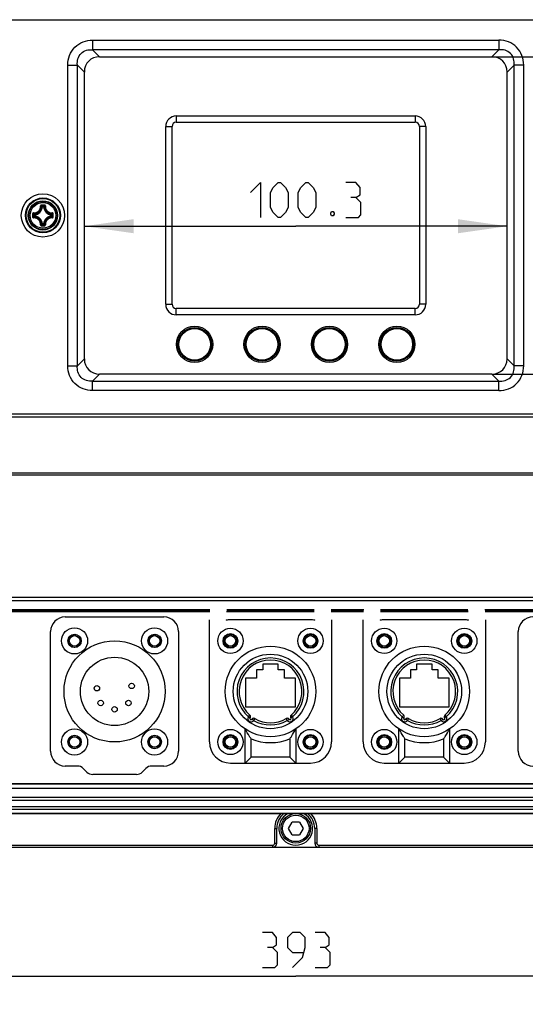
# Model space of a CAD drawing. Header units: millimetres. Extents: x 0 to 420, y 0 to 297.
# Tile 18 of 49: x 86 to 122, y 150 to 220. Entities that reach past the tile are written whole.
import ezdxf

# ---------------------------------------------------------------- set-up
doc = ezdxf.new("R2010")
doc.units = ezdxf.units.MM
doc.header["$LTSCALE"] = 23.1
doc.layers.get('0').update_dxf_attribs({"linetype": 'CONTINUOUS'})
doc.layers.add('DIM_PILOTEES', color=7, linetype='CONTINUOUS')
doc.styles.get("Standard").update_dxf_attribs({"font": 'txt', "width": 0.7})
doc.dimstyles.new('DIMSTYLE_1', dxfattribs={"dimtxt": 2.5, "dimasz": 3.5, "dimexe": 2, "dimexo": 0, "dimtad": 1, "dimlfac": 3.333333, "dimdsep": 46, "dimtxsty": 'STANDARD', "dimblk": '_FILLED', "dimblk1": '_FILLED', "dimblk2": '_FILLED', "dimcen": 0.09, "dimazin": 2, "dimtp": 0.5, "dimtm": 0.5, "dimtfac": 1, "dimtofl": 0, "dimtmove": 0, "dimatfit": 3, "dimldrblk": '_FILLED', "dimfxl": 1, "dimtolj": 1, "dimarcsym": 0})
doc.dimstyles.new('DIMSTYLE_5', dxfattribs={"dimtxt": 2.5, "dimasz": 3.5, "dimexe": 2, "dimexo": 0, "dimtad": 1, "dimdec": 1, "dimlfac": 3.333333, "dimdsep": 46, "dimtxsty": 'STANDARD', "dimblk": '_FILLED', "dimblk1": '_FILLED', "dimblk2": '_FILLED', "dimcen": 0.09, "dimazin": 2, "dimtp": 0.3, "dimtm": 0.3, "dimtfac": 1, "dimtdec": 1, "dimtofl": 0, "dimtmove": 0, "dimatfit": 3, "dimldrblk": '_FILLED', "dimfxl": 1, "dimtolj": 1, "dimarcsym": 0})

# ---------------------------------------------------------------- blocks, each defined once
blk = doc.blocks.new('_FILLED')
at = {"color": 0, "linetype": 'BYBLOCK'}
blk.add_solid([(0, 0), (-1, 0.143), (-1, -0.143)], dxfattribs=at)
blk = doc.blocks.new('*D15')
at = {"layer": 'DIM_PILOTEES', "color": 2, "linetype": 'CONTINUOUS'}
for p, q in [((46.859, 179.526), (46.859, 150.045)), ((164.759, 179.526), (164.759, 150.045)), ((46.859, 152.045), (105.809, 152.045)), ((164.759, 152.045), (105.809, 152.045))]:
    blk.add_line(p, q, dxfattribs=at)
at = {"layer": 'DIM_PILOTEES', "color": 2, "linetype": 'CONTINUOUS', "xscale": 3.5, "yscale": 3.5, "zscale": 3.5, "rotation": 180}
blk.add_blockref('_FILLED', (46.859, 152.045), dxfattribs=at)
at = {"layer": 'DIM_PILOTEES', "color": 2, "linetype": 'CONTINUOUS', "xscale": 3.5, "yscale": 3.5, "zscale": 3.5}
blk.add_blockref('_FILLED', (164.759, 152.045), dxfattribs=at)
blk = doc.blocks.new('*D26')
at = {"layer": 'DIM_PILOTEES', "color": 2, "linetype": 'CONTINUOUS'}
for p in [(90.758, 205.455), (120.859, 205.455)]:
    blk.add_line(p, (105.809, 205.455), dxfattribs=at)
at = {"layer": 'DIM_PILOTEES', "color": 2, "linetype": 'CONTINUOUS', "xscale": 3.5, "yscale": 3.5, "zscale": 3.5, "rotation": 180}
blk.add_blockref('_FILLED', (90.758, 205.455), dxfattribs=at)
at = {"layer": 'DIM_PILOTEES', "color": 2, "linetype": 'CONTINUOUS', "xscale": 3.5, "yscale": 3.5, "zscale": 3.5}
blk.add_blockref('_FILLED', (120.859, 205.455), dxfattribs=at)
blk = doc.blocks.new('*D27')
at = {"layer": 'DIM_PILOTEES', "color": 2, "linetype": 'CONTINUOUS'}
for p, q in [((119.772, 217.526), (135.616, 217.526)), ((133.616, 217.526), (133.616, 206.225)), ((133.616, 194.925), (133.616, 206.225)), ((119.772, 194.925), (135.616, 194.925))]:
    blk.add_line(p, q, dxfattribs=at)
at = {"layer": 'DIM_PILOTEES', "color": 2, "linetype": 'CONTINUOUS', "xscale": 3.5, "yscale": 3.5, "zscale": 3.5}
for p, rotation in [((133.616, 217.526), 90), ((133.616, 194.925), 270)]:
    blk.add_blockref('_FILLED', p, dxfattribs=dict(at, rotation=rotation))

msp = doc.modelspace()

# ---------------------------------------------------------------- linework, layer by layer
at = {"color": 7, "linetype": 'CONTINUOUS'}
for p, q in [((53.0213, 220.1635), (158.5962, 220.1635)), ((91.3483, 218.7033), (91.3483, 218.0235)), ((91.3483, 218.7033), (120.2693, 218.7033)), ((120.2693, 218.7033), (120.2693, 218.0235)), ((91.8458, 217.526), (91.3483, 218.0235)), ((120.2693, 218.0235), (91.3483, 218.0235)), ((91.8458, 217.526), (119.7717, 217.526)), ((119.7717, 217.526), (120.2693, 218.0235)), ((89.581, 195.515), (89.581, 216.936)), ((89.581, 216.936), (90.2607, 216.936)), ((90.2607, 195.5149), (90.2607, 216.936)), ((90.7582, 216.4384), (90.2607, 216.936)), ((120.8593, 216.4384), (121.3568, 216.936)), ((122.0366, 216.936), (121.3568, 216.936)), ((121.3568, 195.5149), (121.3568, 216.936)), ((122.0366, 195.515), (122.0366, 216.936)), ((90.7582, 196.0125), (90.7582, 216.4384)), ((120.8593, 196.0125), (120.8593, 216.4384)), ((97.3038, 213.3055), (97.3038, 212.8555)), ((97.3038, 213.3055), (114.3138, 213.3055)), ((114.3138, 213.3055), (114.3138, 212.8555)), ((96.5538, 199.8955), (96.5538, 212.5555)), ((96.5538, 212.5555), (97.0038, 212.5555)), ((97.0038, 199.8955), (97.0038, 212.5555)), ((97.3038, 212.8555), (114.3138, 212.8555)), ((115.0638, 212.5555), (114.6138, 212.5555)), ((114.6138, 212.5555), (114.6138, 199.8955)), ((115.0638, 212.5555), (115.0638, 199.8955)), ((87.7601, 206.8284), (87.7601, 206.8583)), ((87.7601, 206.8583), (87.8574, 206.8583)), ((87.8574, 206.8284), (87.8574, 206.8583)), ((87.1759, 206.1768), (87.1759, 206.2741)), ((87.2058, 206.2741), (87.1759, 206.2741)), ((87.2058, 206.1768), (87.1759, 206.1768)), ((87.2058, 206.2741), (87.2044, 206.3039)), ((87.2058, 206.1768), (87.2044, 206.147)), ((87.2058, 206.1769), (87.2058, 206.274)), ((87.7601, 206.8284), (87.7303, 206.8298)), ((87.7602, 206.8284), (87.8574, 206.8284)), ((87.8574, 206.8284), (87.8872, 206.8298)), ((88.4117, 206.2741), (88.4131, 206.3039)), ((88.4117, 206.2741), (88.4416, 206.2741)), ((88.4117, 206.274), (88.4117, 206.1769)), ((88.4117, 206.1768), (88.4131, 206.147)), ((88.4117, 206.1768), (88.4416, 206.1768)), ((88.4416, 206.2741), (88.4416, 206.1768)), ((87.7601, 205.6225), (87.7303, 205.6211)), ((87.7601, 205.6225), (87.7601, 205.5926)), ((87.8574, 205.5926), (87.7601, 205.5926)), ((87.8574, 205.6225), (87.7602, 205.6225)), ((87.8574, 205.6225), (87.8574, 205.5926)), ((87.8574, 205.6225), (87.8872, 205.6211)), ((96.5538, 199.8955), (97.0038, 199.8955)), ((115.0638, 199.8955), (114.6138, 199.8955)), ((114.3138, 199.5955), (97.3038, 199.5955)), ((97.3038, 199.1455), (97.3038, 199.5955)), ((114.3138, 199.1455), (97.3038, 199.1455)), ((114.3138, 199.1455), (114.3138, 199.5955)), ((90.2607, 195.5149), (90.7582, 196.0125)), ((121.3568, 195.5149), (120.8593, 196.0125)), ((89.581, 195.5149), (90.2607, 195.5149)), ((122.0366, 195.5149), (121.3568, 195.5149)), ((91.8458, 194.9249), (91.3483, 194.4274)), ((91.3483, 194.4274), (120.2693, 194.4274)), ((91.3483, 193.7476), (91.3483, 194.4274)), ((119.7717, 194.9249), (91.8458, 194.9249)), ((119.7717, 194.9249), (120.2693, 194.4274)), ((120.2693, 193.7476), (120.2693, 194.4274)), ((120.2693, 193.7476), (91.3483, 193.7476)), ((53.0213, 192.1067), (158.5962, 192.1067)), ((158.0078, 191.8462), (53.6097, 191.8462)), ((147.7412, 187.8767), (63.8763, 187.8767)), ((147.7412, 187.7278), (63.8763, 187.7278)), ((84.8353, 179.0419), (134.2599, 179.0419)), ((84.8335, 178.7947), (134.0834, 178.7947)), ((99.6947, 178.1344), (85.4151, 178.1344)), ((107.1167, 178.1344), (100.9008, 178.1344)), ((110.6447, 178.1344), (108.3229, 178.1344)), ((118.0667, 178.1344), (111.8508, 178.1344)), ((133.4131, 178.1344), (119.2729, 178.1344)), ((85.4619, 178.0255), (99.6837, 178.0255)), ((99.6846, 178.0349), (85.4623, 178.0349)), ((89.3988, 177.6355), (96.4188, 177.6355)), ((99.6588, 168.7255), (99.6588, 177.4255)), ((100.8889, 178.0255), (107.1286, 178.0255)), ((107.1276, 178.0349), (100.8899, 178.0349)), ((106.8588, 177.4255), (101.1588, 177.4255)), ((110.6346, 178.0349), (108.3329, 178.0349)), ((108.3339, 178.0255), (110.6337, 178.0255)), ((108.3588, 177.4255), (108.3588, 168.7255)), ((110.6088, 168.7255), (110.6088, 177.4255)), ((111.8389, 178.0255), (118.0786, 178.0255)), ((118.0776, 178.0349), (111.8399, 178.0349)), ((117.8088, 177.4255), (112.1088, 177.4255)), ((133.3774, 178.0349), (119.2829, 178.0349)), ((119.2839, 178.0255), (133.3789, 178.0255)), ((119.3088, 177.4255), (119.3088, 168.7255)), ((88.3488, 168.0655), (88.3488, 176.5855)), ((97.4688, 176.5855), (97.4688, 168.0655)), ((121.6488, 168.0655), (121.6488, 176.5855)), ((104.5638, 174.2605), (103.4538, 174.2605)), ((103.4538, 174.2605), (103.4538, 173.8705)), ((104.5638, 173.8705), (104.5638, 174.2605)), ((115.5138, 174.2605), (114.4038, 174.2605)), ((114.4038, 174.2605), (114.4038, 173.8705)), ((115.5138, 173.8705), (115.5138, 174.2605)), ((103.0188, 173.2705), (102.2388, 173.2705)), ((102.2388, 173.2705), (102.2388, 171.2305)), ((103.4538, 173.8705), (103.0188, 173.8705)), ((103.0188, 173.8705), (103.0188, 173.2705)), ((104.9988, 173.8705), (104.5638, 173.8705)), ((104.9988, 173.2705), (104.9988, 173.8705)), ((105.7788, 173.2705), (104.9988, 173.2705)), ((105.7788, 171.2305), (105.7788, 173.2705)), ((113.9688, 173.2705), (113.1888, 173.2705)), ((113.1888, 173.2705), (113.1888, 171.2305)), ((114.4038, 173.8705), (113.9688, 173.8705)), ((113.9688, 173.8705), (113.9688, 173.2705)), ((115.9488, 173.8705), (115.5138, 173.8705)), ((115.9488, 173.2705), (115.9488, 173.8705)), ((116.7288, 173.2705), (115.9488, 173.2705)), ((116.7288, 171.2305), (116.7288, 173.2705)), ((102.2388, 171.2305), (105.7788, 171.2305)), ((113.1888, 171.2305), (116.7288, 171.2305)), ((102.4438, 170.5257), (102.5423, 170.6389)), ((102.4438, 170.5257), (102.5615, 170.4327)), ((102.8848, 170.3937), (102.8093, 170.264)), ((105.2082, 170.264), (105.1328, 170.3937)), ((105.5737, 170.5257), (105.456, 170.4327)), ((105.4753, 170.6389), (105.5737, 170.5257)), ((113.3938, 170.5257), (113.4923, 170.6389)), ((113.3938, 170.5257), (113.5115, 170.4327)), ((113.8348, 170.3937), (113.7593, 170.264)), ((116.1582, 170.264), (116.0828, 170.3937)), ((116.5237, 170.5257), (116.406, 170.4327)), ((116.4253, 170.6389), (116.5237, 170.5257)), ((102.8093, 170.264), (102.6834, 170.3455)), ((105.2082, 170.264), (105.3341, 170.3455)), ((113.7593, 170.264), (113.6334, 170.3455)), ((116.1582, 170.264), (116.2841, 170.3455)), ((102.2088, 167.2255), (102.2088, 169.6495)), ((105.8088, 169.6495), (105.8088, 167.2255)), ((113.1588, 167.2255), (113.1588, 169.6495)), ((116.7588, 169.6495), (116.7588, 167.2255)), ((102.6288, 167.6455), (102.6288, 168.9518)), ((105.3888, 168.9518), (105.3888, 167.6455)), ((113.5788, 167.6455), (113.5788, 168.9518)), ((116.3388, 168.9518), (116.3388, 167.6455)), ((102.6288, 167.6455), (102.2088, 167.2255)), ((105.3888, 167.6455), (102.6288, 167.6455)), ((105.8088, 167.2255), (105.3888, 167.6455)), ((113.5788, 167.6455), (113.1588, 167.2255)), ((116.3388, 167.6455), (113.5788, 167.6455)), ((116.7588, 167.2255), (116.3388, 167.6455)), ((90.2651, 167.0155), (89.3988, 167.0155)), ((96.4188, 167.0155), (95.5524, 167.0155)), ((101.1588, 167.2255), (106.8588, 167.2255)), ((112.1088, 167.2255), (117.8088, 167.2255)), ((90.9366, 166.5877), (90.681, 166.8432)), ((94.4649, 166.4155), (91.3524, 166.4155)), ((95.1365, 166.8432), (94.881, 166.5877)), ((134.3756, 165.72), (64.6126, 165.72)), ((134.3727, 165.7361), (64.6938, 165.7361)), ((134.3756, 165.4202), (64.2369, 165.4202)), ((64.5105, 164.7997), (147.107, 164.7997)), ((158.1968, 164.0969), (53.4207, 164.0969)), ((64.5105, 164.5876), (147.107, 164.5876)), ((158.1968, 163.9212), (53.4207, 163.9212)), ((156.8538, 163.6401), (54.7638, 163.6401)), ((54.8088, 163.6255), (156.8088, 163.6255)), ((105.2891, 162.5755), (105.549, 163.0255)), ((106.0686, 163.0255), (105.549, 163.0255)), ((106.0686, 163.0255), (106.3284, 162.5755)), ((104.3088, 162.5755), (104.4588, 162.5755)), ((104.3088, 161.5255), (104.3088, 162.5755)), ((104.4588, 161.5255), (104.4588, 162.5755)), ((105.549, 162.1255), (105.2891, 162.5755)), ((105.549, 162.1255), (106.0686, 162.1255)), ((106.3284, 162.5755), (106.0686, 162.1255)), ((107.3088, 162.5755), (107.1588, 162.5755)), ((107.1588, 162.5755), (107.1588, 161.5255)), ((107.3088, 162.5755), (107.3088, 161.5255)), ((78.9588, 161.3755), (104.1588, 161.3755)), ((104.1588, 161.3755), (104.1588, 161.2255)), ((104.3088, 161.5255), (104.4588, 161.5255)), ((107.3088, 161.5255), (107.1588, 161.5255)), ((107.4588, 161.3755), (132.6588, 161.3755)), ((107.4588, 161.3755), (107.4588, 161.2255)), ((47.3088, 161.2255), (164.3088, 161.2255))]:
    msp.add_line(p, q, dxfattribs=at)
for centre, radius in [((87.8088, 206.2255), 1.5405), ((87.8088, 206.2255), 1.2417), ((87.8088, 206.2255), 1.2), ((87.8088, 206.2255), 1.0445), ((87.8088, 206.2255), 1.0443), ((87.8088, 206.2255), 1.0013), ((87.8088, 206.2255), 0.9121), ((98.6088, 197.0455), 1.29), ((98.6088, 197.0455), 1.2), ((98.6088, 197.0455), 1.17), ((98.6088, 197.0455), 1.1221), ((103.4088, 197.0455), 1.29), ((103.4088, 197.0455), 1.2), ((103.4088, 197.0455), 1.17), ((103.4088, 197.0455), 1.1221), ((108.2088, 197.0455), 1.29), ((108.2088, 197.0455), 1.2), ((108.2088, 197.0455), 1.17), ((108.2088, 197.0455), 1.1221), ((113.0088, 197.0455), 1.29), ((113.0088, 197.0455), 1.2), ((113.0088, 197.0455), 1.17), ((113.0088, 197.0455), 1.1221), ((90.0588, 175.9255), 0.93), ((95.7588, 175.9255), 0.93), ((101.1588, 175.9255), 0.9), ((106.8588, 175.9255), 0.9), ((112.1088, 175.9255), 0.9), ((117.8088, 175.9255), 0.9), ((90.0588, 175.9255), 0.48), ((90.0588, 175.9255), 0.465), ((90.0588, 175.9255), 0.375), ((95.7588, 175.9255), 0.48), ((95.7588, 175.9255), 0.465), ((95.7588, 175.9255), 0.375), ((101.1588, 175.9255), 0.525), ((101.1588, 175.9255), 0.465), ((101.1588, 175.9255), 0.375), ((106.8588, 175.9255), 0.525), ((106.8588, 175.9255), 0.465), ((106.8588, 175.9255), 0.375), ((112.1088, 175.9255), 0.525), ((112.1088, 175.9255), 0.465), ((112.1088, 175.9255), 0.375), ((117.8088, 175.9255), 0.525), ((117.8088, 175.9255), 0.465), ((117.8088, 175.9255), 0.375), ((92.9088, 172.3255), 3.6), ((104.0088, 172.3255), 3.225), ((114.9588, 172.3255), 3.225), ((92.9088, 172.3255), 2.4357), ((104.0088, 172.3255), 2.655), ((114.9588, 172.3255), 2.655), ((91.6488, 172.5505), 0.192), ((94.1238, 172.7155), 0.192), ((91.9188, 171.5005), 0.192), ((92.9088, 171.0505), 0.192), ((93.8988, 171.5005), 0.192), ((90.0588, 168.7255), 0.93), ((90.0588, 168.7255), 0.48), ((90.0588, 168.7255), 0.465), ((90.0588, 168.7255), 0.375), ((95.7588, 168.7255), 0.93), ((95.7588, 168.7255), 0.48), ((95.7588, 168.7255), 0.465), ((95.7588, 168.7255), 0.375), ((101.1588, 168.7255), 0.9), ((101.1588, 168.7255), 0.525), ((101.1588, 168.7255), 0.465), ((101.1588, 168.7255), 0.375), ((106.8588, 168.7255), 0.9), ((106.8588, 168.7255), 0.525), ((106.8588, 168.7255), 0.465), ((106.8588, 168.7255), 0.375), ((112.1088, 168.7255), 0.9), ((112.1088, 168.7255), 0.525), ((112.1088, 168.7255), 0.465), ((112.1088, 168.7255), 0.375), ((117.8088, 168.7255), 0.9), ((117.8088, 168.7255), 0.525), ((117.8088, 168.7255), 0.465), ((117.8088, 168.7255), 0.375), ((105.8088, 162.5755), 1.05), ((105.8088, 162.5755), 0.945)]:
    msp.add_circle(centre, radius, dxfattribs=at)
for centre, radius, start, end in [((97.3038, 212.5555), 0.75, 90, 180), ((114.3138, 212.5555), 0.75, 0, 90), ((97.3038, 212.5555), 0.3, 90, 180), ((114.3138, 212.5555), 0.3, 0, 90), ((86.7414, 205.8381), 1.4006, 46.087581, 48.829477), ((87.8107, 172.7109), 34.2486, 89.810047, 90.196363), ((87.8087, 172.9598), 33.9638, 89.806691, 90.193007), ((86.6268, 205.7772), 1.5662, 43.647127, 47.036068), ((87.7605, 206.8281), 0.0302, 90.663808, 135.346488), ((88.9907, 205.7773), 1.5662, 132.963843, 136.352888), ((87.857, 206.8281), 0.0302, 44.653512, 89.336192), ((88.8765, 205.8377), 1.401, 131.171177, 133.912179), ((121.3233, 206.2256), 34.2487, 179.807064, 180.000221), ((121.3233, 206.2253), 34.2487, 179.999757, 180.192914), ((121.0748, 206.2255), 33.9642, 179.806845, 180.193156), ((88.2568, 207.4072), 1.5659, 222.963571, 226.353126), ((88.2568, 205.0437), 1.566, 133.646901, 137.036306), ((88.1975, 207.294), 1.4024, 221.172524, 223.926383), ((87.2061, 206.2737), 0.0302, 93.333589, 179.335022), ((87.8088, 206.2255), 0.63, 169.849944, 180), ((88.2843, 207.3775), 1.5228, 223.920775, 224.832454), ((87.1788, 206.8555), 0.5522, 272.660451, 357.339502), ((87.1788, 206.8555), 0.582, 272.660067, 357.33994), ((87.1788, 205.5955), 0.582, 2.660066, 87.33994), ((86.6564, 205.7496), 1.5232, 45.167191, 46.092764), ((87.7604, 206.8281), 0.0302, 135.23836, 176.68453), ((88.4388, 206.8555), 0.582, 182.660067, 267.339941), ((88.4388, 205.5955), 0.582, 92.660063, 177.339937), ((87.8571, 206.8281), 0.0302, 3.31547, 44.76164), ((88.961, 205.7497), 1.5231, 133.907181, 134.832826), ((88.4388, 206.8555), 0.5522, 182.660495, 267.339502), ((87.3323, 207.3784), 1.5241, 315.167371, 316.078239), ((87.8088, 206.2255), 0.63, 349.849944, 360), ((87.4211, 207.2931), 1.401, 316.072646, 318.829205), ((87.3605, 207.4074), 1.5662, 313.647126, 317.03605), ((87.3606, 205.0435), 1.5662, 42.963841, 46.352888), ((54.5427, 206.2255), 33.9641, 359.806845, 0.193155), ((54.2942, 206.2256), 34.2487, 359.999757, 0.192914), ((54.2942, 206.2253), 34.2487, 359.807064, 0.000221), ((88.1971, 205.1572), 1.4018, 136.07333, 138.828177), ((88.2844, 205.0733), 1.523, 135.167547, 136.079101), ((87.1788, 205.5955), 0.5522, 2.660451, 87.339543), ((86.7404, 206.6139), 1.402, 311.172285, 313.911452), ((87.8107, 239.74), 34.2486, 269.803629, 270.189945), ((86.627, 206.6735), 1.5659, 312.96355, 316.353126), ((87.8087, 239.4912), 33.9638, 269.806995, 270.193311), ((86.6574, 206.7004), 1.5219, 313.906243, 314.832629), ((87.7604, 205.6228), 0.0302, 183.31547, 224.76164), ((87.7605, 205.6228), 0.0302, 224.653512, 269.336192), ((88.9907, 206.6737), 1.5662, 223.647126, 227.036048), ((88.4388, 205.5955), 0.5522, 92.660495, 177.339502), ((88.9611, 206.7013), 1.5232, 225.167195, 226.092765), ((88.8761, 206.6128), 1.4005, 226.087559, 228.829585), ((87.3323, 205.0725), 1.524, 43.921709, 44.832649), ((87.4207, 205.1575), 1.4015, 41.171527, 43.927099), ((97.3038, 199.8955), 0.75, 180, 270), ((97.3038, 199.8955), 0.3, 180, 270), ((114.3138, 199.8955), 0.75, 270, 360), ((114.3138, 199.8955), 0.3, 270, 360), ((89.3988, 176.5855), 1.05, 90, 180), ((96.4188, 176.5855), 1.05, 0, 90), ((101.1588, 175.9255), 1.5, 90, 101.536204), ((107.5568, 177.4255), 6.6981, 180, 180.259192), ((106.8588, 175.9255), 1.5, 78.463796, 90), ((100.4607, 177.4255), 6.6981, 359.740808, 360), ((112.1088, 175.9255), 1.5, 90, 101.536204), ((118.5068, 177.4255), 6.6981, 180, 180.259192), ((117.8088, 175.9255), 1.5, 78.463796, 90), ((111.4107, 177.4255), 6.6981, 359.740808, 360), ((122.6988, 176.5855), 1.05, 90, 180), ((104.0088, 172.3255), 2.385, 311.007269, 228.992731), ((114.9588, 172.3255), 2.385, 311.007269, 228.992731), ((104.0088, 172.3255), 2.235, 311.007368, 228.992635), ((114.9588, 172.3255), 2.235, 311.007368, 228.992635), ((102.6204, 170.3862), 0.225, 141.696366, 327.103634), ((102.4438, 170.5257), 0.15, 321.699989, 48.994162), ((102.6204, 170.3862), 0.075, 141.68912, 327.10205), ((102.8093, 170.264), 0.15, 59.805936, 147.104426), ((104.0088, 172.3255), 2.235, 239.807358, 300.192642), ((105.2082, 170.264), 0.15, 32.899989, 120.194064), ((105.3971, 170.3862), 0.225, 212.896366, 38.303634), ((105.3971, 170.3862), 0.075, 212.88912, 38.30205), ((105.5737, 170.5257), 0.15, 131.005785, 218.304426), ((113.5704, 170.3862), 0.225, 141.696366, 327.103634), ((113.3938, 170.5257), 0.15, 321.699989, 48.994162), ((113.5704, 170.3862), 0.075, 141.68912, 327.10205), ((113.7593, 170.264), 0.15, 59.805936, 147.104426), ((114.9588, 172.3255), 2.235, 239.807358, 300.192642), ((116.1582, 170.264), 0.15, 32.899989, 120.194064), ((116.3471, 170.3862), 0.225, 212.896366, 38.303634), ((116.3471, 170.3862), 0.075, 212.88912, 38.30205), ((116.5237, 170.5257), 0.15, 131.005785, 218.304426), ((104.0088, 172.3255), 2.385, 239.807269, 300.192731), ((114.9588, 172.3255), 2.385, 239.807269, 300.192731), ((101.1588, 168.7255), 1.5, 180, 270), ((104.0088, 172.3255), 3.645, 247.752959, 292.247041), ((106.8588, 168.7255), 1.5, 270, 360), ((112.1088, 168.7255), 1.5, 180, 270), ((114.9588, 172.3255), 3.645, 247.752959, 292.247041), ((117.8088, 168.7255), 1.5, 270, 360), ((89.3988, 168.0655), 1.05, 180, 270), ((96.4188, 168.0655), 1.05, 270, 360), ((122.6988, 168.0655), 1.05, 180, 270), ((90.2656, 166.4284), 0.5871, 44.96064, 90.046424), ((95.5519, 166.4284), 0.5871, 89.953576, 135.03936), ((91.3519, 167.0025), 0.5871, 224.966048, 270.041009), ((94.4654, 167.0029), 0.5874, 269.944387, 315.019347), ((105.8088, 162.5755), 1.5, 135.52917, 180), ((105.8088, 162.5755), 1.35, 128.758879, 180), ((105.8088, 162.5755), 1.2, 120, 60), ((105.8088, 162.5755), 1.35, 0, 51.241062), ((105.8088, 162.5755), 1.5, 0, 44.470695), ((104.1588, 161.5255), 0.3, 270, 360), ((104.1588, 161.5255), 0.15, 270, 360), ((107.4588, 161.5255), 0.3, 180, 270), ((107.4588, 161.5255), 0.15, 180, 270)]:
    msp.add_arc(centre, radius, start, end, dxfattribs=at)
at = {"color": 2, "linetype": 'CONTINUOUS'}
for centre in [(90.0588, 175.9255), (95.7588, 175.9255), (101.1588, 175.9255), (106.8588, 175.9255), (112.1088, 175.9255), (117.8088, 175.9255), (90.0588, 168.7255), (95.7588, 168.7255), (101.1588, 168.7255), (106.8588, 168.7255), (112.1088, 168.7255), (117.8088, 168.7255)]:
    msp.add_arc(centre, 0.45, 255, 195, dxfattribs=at)
at = {"color": 7, "linetype": 'CONTINUOUS'}
for centre, major_axis, start_param, end_param in [((92.0823, 216.2019), (-1.0164, 1.0164), -0.6956133, 0.6956133), ((119.5352, 216.2019), (1.0164, 1.0164), -0.6956133, 0.6956133), ((92.0823, 196.249), (1.0164, 1.0164), -3.837206, -2.4459793), ((119.5352, 196.249), (-1.0164, 1.0164), 2.4459793, 3.837206)]:
    msp.add_ellipse(centre, major_axis=major_axis, ratio=0.8348171, start_param=start_param, end_param=end_param, dxfattribs=at)
for points, knots in [([(89.581, 216.936), (89.581, 217.1677), (89.6596, 217.6364), (90.0443, 218.2396), (90.6476, 218.6246), (91.1164, 218.7032), (91.3483, 218.7033)], [0, 0, 0, 0, 0.2501451, 0.4998955, 0.7497426, 1, 1, 1, 1]), ([(122.0366, 216.936), (122.0365, 217.1677), (121.958, 217.6364), (121.5732, 218.2396), (120.97, 218.6246), (120.5011, 218.7032), (120.2693, 218.7033)], [0, 0, 0, 0, 0.2501451, 0.4998955, 0.7497426, 1, 1, 1, 1]), ([(90.2607, 216.9359), (90.248, 217.0828), (90.2671, 217.3853), (90.4937, 217.7903), (90.8987, 218.0171), (91.2014, 218.0362), (91.3483, 218.0235)], [0, 0, 0, 0, 0.2492381, 0.4998628, 0.7506309, 1, 1, 1, 1]), ([(121.3568, 216.9359), (121.3695, 217.0828), (121.3504, 217.3853), (121.1238, 217.7903), (120.7188, 218.0171), (120.4161, 218.0362), (120.2693, 218.0235)], [0, 0, 0, 0, 0.2492381, 0.4998628, 0.7506309, 1, 1, 1, 1]), ([(87.1387, 206.4021), (87.1712, 206.4002), (87.2369, 206.4035), (87.3324, 206.4287), (87.4211, 206.4736), (87.4985, 206.5362), (87.561, 206.6137), (87.6057, 206.7023), (87.6308, 206.7979), (87.634, 206.8636), (87.6321, 206.8961)], [0, 0, 0, 0, 0.1240283, 0.2488269, 0.3742449, 0.5000056, 0.6257647, 0.7511794, 0.8759736, 1, 1, 1, 1]), ([(87.1419, 206.3708), (87.1762, 206.3689), (87.2457, 206.3722), (87.3467, 206.3987), (87.4403, 206.446), (87.5221, 206.5121), (87.5882, 206.5939), (87.6355, 206.6875), (87.662, 206.7885), (87.6653, 206.858), (87.6634, 206.8923)], [0, 0, 0, 0, 0.1241448, 0.2489665, 0.3743331, 0.5000011, 0.6256686, 0.751035, 0.8758568, 1, 1, 1, 1]), ([(87.6933, 206.9593), (87.6851, 206.9593), (87.6686, 206.9559), (87.6479, 206.9417), (87.6344, 206.9206), (87.6317, 206.9041), (87.6321, 206.8961)], [0, 0, 0, 0, 0.2518536, 0.5029815, 0.7523529, 1, 1, 1, 1]), ([(87.6321, 206.8957), (87.6358, 206.8959), (87.6428, 206.8961), (87.6521, 206.8957), (87.6585, 206.8947), (87.662, 206.8935), (87.6631, 206.8928), (87.6634, 206.8923)], [0, 0, 0, 0, 0.3478073, 0.6537877, 0.8782928, 0.9519773, 1, 1, 1, 1]), ([(87.6943, 206.9234), (87.6901, 206.9234), (87.6818, 206.9218), (87.6714, 206.9148), (87.6646, 206.9045), (87.6632, 206.8963), (87.6634, 206.8923)], [0, 0, 0, 0, 0.2546115, 0.5058333, 0.753623, 1, 1, 1, 1]), ([(87.6933, 206.9593), (87.6933, 206.9552), (87.6933, 206.9472), (87.6935, 206.9365), (87.6937, 206.9291), (87.694, 206.9251), (87.6941, 206.9238), (87.6943, 206.9234)], [0, 0, 0, 0, 0.3459004, 0.6614626, 0.8926666, 0.9634671, 1, 1, 1, 1]), ([(87.9242, 206.9593), (87.9242, 206.9552), (87.9242, 206.9472), (87.924, 206.9365), (87.9238, 206.9291), (87.9235, 206.9251), (87.9234, 206.9238), (87.9233, 206.9234)], [0, 0, 0, 0, 0.3458986, 0.6614596, 0.8926637, 0.9634651, 1, 1, 1, 1]), ([(87.9541, 206.8923), (87.9543, 206.8963), (87.953, 206.9045), (87.9461, 206.9148), (87.9357, 206.9218), (87.9274, 206.9234), (87.9233, 206.9234)], [0, 0, 0, 0, 0.2463763, 0.4941652, 0.7453873, 1, 1, 1, 1]), ([(87.9854, 206.8961), (87.9858, 206.9041), (87.9831, 206.9206), (87.9697, 206.9417), (87.9489, 206.9559), (87.9324, 206.9593), (87.9242, 206.9593)], [0, 0, 0, 0, 0.2476486, 0.4970167, 0.7481404, 1, 1, 1, 1]), ([(87.9541, 206.8923), (87.9522, 206.858), (87.9555, 206.7885), (87.9821, 206.6875), (88.0294, 206.5939), (88.0955, 206.5121), (88.1773, 206.446), (88.2709, 206.3987), (88.3719, 206.3722), (88.4413, 206.3689), (88.4756, 206.3708)], [0, 0, 0, 0, 0.1241647, 0.2490075, 0.3743957, 0.5000846, 0.6257563, 0.7511051, 0.8758982, 1, 1, 1, 1]), ([(87.9854, 206.8957), (87.9817, 206.8959), (87.9747, 206.8961), (87.9654, 206.8957), (87.959, 206.8947), (87.9555, 206.8935), (87.9544, 206.8928), (87.9541, 206.8923)], [0, 0, 0, 0, 0.3478488, 0.6538542, 0.8783408, 0.9520034, 1, 1, 1, 1]), ([(87.9854, 206.8961), (87.9836, 206.8636), (87.9867, 206.7979), (88.0118, 206.7023), (88.0566, 206.6136), (88.1192, 206.5361), (88.1966, 206.4735), (88.2852, 206.4286), (88.3808, 206.4034), (88.4465, 206.4002), (88.479, 206.4021)], [0, 0, 0, 0, 0.1240481, 0.2488637, 0.3743008, 0.5000815, 0.6258459, 0.7512454, 0.8760145, 1, 1, 1, 1]), ([(87.1387, 206.4021), (87.1306, 206.4025), (87.114, 206.4), (87.0927, 206.3866), (87.0783, 206.3658), (87.0749, 206.3492), (87.0749, 206.3409)], [0, 0, 0, 0, 0.2476838, 0.4970277, 0.7481421, 1, 1, 1, 1]), ([(87.0749, 206.3409), (87.079, 206.3409), (87.087, 206.3409), (87.0977, 206.3407), (87.1051, 206.3405), (87.1091, 206.3402), (87.1104, 206.3401), (87.1108, 206.3399)], [0, 0, 0, 0, 0.3458823, 0.6614332, 0.8926379, 0.9634471, 1, 1, 1, 1]), ([(87.1419, 206.3708), (87.1379, 206.371), (87.1297, 206.3697), (87.1194, 206.3628), (87.1124, 206.3524), (87.1108, 206.3441), (87.1108, 206.3399)], [0, 0, 0, 0, 0.2463763, 0.4941652, 0.7453873, 1, 1, 1, 1]), ([(87.1386, 206.4021), (87.1383, 206.3984), (87.1381, 206.3914), (87.1385, 206.3821), (87.1395, 206.3757), (87.1407, 206.3722), (87.1414, 206.3711), (87.1419, 206.3708)], [0, 0, 0, 0, 0.3478515, 0.6538568, 0.8783445, 0.9520062, 1, 1, 1, 1]), ([(87.1759, 206.1768), (87.176, 206.1729), (87.1776, 206.165), (87.1822, 206.1583), (87.1851, 206.1556)], [0, 0, 0, 0, 0.4993863, 1, 1, 1, 1]), ([(87.1851, 206.1556), (87.1863, 206.1543), (87.1919, 206.1498), (87.1991, 206.1473), (87.2044, 206.147)], [0, 0, 0, 0, 0.252406, 1, 1, 1, 1]), ([(88.4325, 206.2953), (88.4312, 206.2966), (88.4257, 206.3011), (88.4185, 206.3036), (88.4131, 206.3039)], [0, 0, 0, 0, 0.252406, 1, 1, 1, 1]), ([(88.4131, 206.147), (88.4185, 206.1473), (88.4257, 206.1498), (88.4312, 206.1543), (88.4325, 206.1556)], [0, 0, 0, 0, 0.747594, 1, 1, 1, 1]), ([(88.4416, 206.2741), (88.4415, 206.278), (88.4399, 206.2859), (88.4353, 206.2926), (88.4325, 206.2953)], [0, 0, 0, 0, 0.4993863, 1, 1, 1, 1]), ([(88.4325, 206.1556), (88.4353, 206.1583), (88.4399, 206.165), (88.4415, 206.1729), (88.4416, 206.1768)], [0, 0, 0, 0, 0.5006137, 1, 1, 1, 1]), ([(88.479, 206.4021), (88.4792, 206.3984), (88.4794, 206.3914), (88.479, 206.3821), (88.4781, 206.3757), (88.4768, 206.3722), (88.4761, 206.3711), (88.4756, 206.3708)], [0, 0, 0, 0, 0.3478644, 0.6538685, 0.8783623, 0.952021, 1, 1, 1, 1]), ([(88.5067, 206.3399), (88.5067, 206.3441), (88.5051, 206.3524), (88.4982, 206.3628), (88.4878, 206.3697), (88.4796, 206.371), (88.4756, 206.3708)], [0, 0, 0, 0, 0.2546115, 0.5058333, 0.753623, 1, 1, 1, 1]), ([(88.5426, 206.3409), (88.5426, 206.3491), (88.5392, 206.3658), (88.5248, 206.3865), (88.5036, 206.4), (88.487, 206.4025), (88.479, 206.4021)], [0, 0, 0, 0, 0.2518634, 0.5029835, 0.7523337, 1, 1, 1, 1]), ([(88.5426, 206.3409), (88.5385, 206.3409), (88.5306, 206.3409), (88.5199, 206.3407), (88.5124, 206.3405), (88.5084, 206.3402), (88.5071, 206.3401), (88.5067, 206.3399)], [0, 0, 0, 0, 0.3458998, 0.6614635, 0.8926666, 0.9634673, 1, 1, 1, 1]), ([(87.0749, 206.11), (87.079, 206.11), (87.087, 206.11), (87.0977, 206.1102), (87.1051, 206.1104), (87.1091, 206.1107), (87.1104, 206.1108), (87.1108, 206.111)], [0, 0, 0, 0, 0.3458998, 0.6614635, 0.8926666, 0.9634673, 1, 1, 1, 1]), ([(87.0749, 206.11), (87.0749, 206.1018), (87.0783, 206.0852), (87.0927, 206.0644), (87.1139, 206.0509), (87.1305, 206.0484), (87.1386, 206.0488)], [0, 0, 0, 0, 0.2518634, 0.5029835, 0.7523337, 1, 1, 1, 1]), ([(87.1108, 206.111), (87.1108, 206.1068), (87.1124, 206.0985), (87.1194, 206.0881), (87.1297, 206.0812), (87.1379, 206.0799), (87.1419, 206.0801)], [0, 0, 0, 0, 0.2546115, 0.5058333, 0.753623, 1, 1, 1, 1]), ([(87.1386, 206.0488), (87.1383, 206.0525), (87.1381, 206.0595), (87.1385, 206.0688), (87.1395, 206.0752), (87.1407, 206.0787), (87.1414, 206.0798), (87.1419, 206.0801)], [0, 0, 0, 0, 0.3478644, 0.6538685, 0.8783623, 0.952021, 1, 1, 1, 1]), ([(87.6321, 205.5548), (87.634, 205.5873), (87.6308, 205.653), (87.6057, 205.7486), (87.5609, 205.8373), (87.4984, 205.9148), (87.4209, 205.9774), (87.3323, 206.0223), (87.2367, 206.0475), (87.171, 206.0507), (87.1386, 206.0488)], [0, 0, 0, 0, 0.1240481, 0.2488637, 0.3743008, 0.5000815, 0.6258459, 0.7512454, 0.8760145, 1, 1, 1, 1]), ([(87.6634, 205.5586), (87.6653, 205.5929), (87.662, 205.6624), (87.6355, 205.7634), (87.5881, 205.857), (87.522, 205.9388), (87.4403, 206.0049), (87.3466, 206.0522), (87.2457, 206.0787), (87.1762, 206.082), (87.1419, 206.0801)], [0, 0, 0, 0, 0.1241647, 0.2490075, 0.3743957, 0.5000846, 0.6257563, 0.7511051, 0.8758982, 1, 1, 1, 1]), ([(87.6321, 205.5548), (87.6317, 205.5468), (87.6344, 205.5303), (87.6479, 205.5092), (87.6686, 205.495), (87.6851, 205.4916), (87.6933, 205.4916)], [0, 0, 0, 0, 0.2476538, 0.4970269, 0.748153, 1, 1, 1, 1]), ([(87.6321, 205.5552), (87.6358, 205.555), (87.6428, 205.5548), (87.6521, 205.5552), (87.6585, 205.5562), (87.662, 205.5574), (87.6631, 205.5581), (87.6634, 205.5586)], [0, 0, 0, 0, 0.3478488, 0.6538542, 0.8783408, 0.9520034, 1, 1, 1, 1]), ([(87.6634, 205.5586), (87.6632, 205.5546), (87.6646, 205.5464), (87.6714, 205.5361), (87.6818, 205.5291), (87.6901, 205.5275), (87.6943, 205.5275)], [0, 0, 0, 0, 0.2463763, 0.4941652, 0.7453873, 1, 1, 1, 1]), ([(87.6933, 205.4916), (87.6933, 205.4957), (87.6933, 205.5037), (87.6935, 205.5144), (87.6937, 205.5218), (87.694, 205.5258), (87.6941, 205.5271), (87.6943, 205.5275)], [0, 0, 0, 0, 0.3458986, 0.6614596, 0.8926637, 0.9634651, 1, 1, 1, 1]), ([(87.8574, 205.5926), (87.8613, 205.5927), (87.8691, 205.5943), (87.8757, 205.5988), (87.8785, 205.6016)], [0, 0, 0, 0, 0.499388, 1, 1, 1, 1]), ([(87.8785, 205.6016), (87.8798, 205.6029), (87.8844, 205.6084), (87.8869, 205.6157), (87.8872, 205.6211)], [0, 0, 0, 0, 0.2524491, 1, 1, 1, 1]), ([(87.9233, 205.5275), (87.9274, 205.5275), (87.9357, 205.5291), (87.9461, 205.5361), (87.953, 205.5464), (87.9543, 205.5546), (87.9541, 205.5586)], [0, 0, 0, 0, 0.2546116, 0.5058334, 0.753623, 1, 1, 1, 1]), ([(87.9242, 205.4916), (87.9242, 205.4957), (87.9242, 205.5037), (87.924, 205.5144), (87.9238, 205.5218), (87.9235, 205.5258), (87.9234, 205.5271), (87.9233, 205.5275)], [0, 0, 0, 0, 0.3459004, 0.6614626, 0.8926666, 0.9634671, 1, 1, 1, 1]), ([(87.9242, 205.4916), (87.9325, 205.4916), (87.9491, 205.495), (87.9699, 205.5094), (87.9833, 205.5307), (87.9858, 205.5473), (87.9854, 205.5554)], [0, 0, 0, 0, 0.2518662, 0.5029821, 0.7523235, 1, 1, 1, 1]), ([(88.4756, 206.0801), (88.4413, 206.082), (88.3718, 206.0787), (88.2708, 206.0522), (88.1772, 206.0049), (88.0954, 205.9388), (88.0294, 205.857), (87.982, 205.7634), (87.9555, 205.6624), (87.9522, 205.5929), (87.9541, 205.5586)], [0, 0, 0, 0, 0.1241432, 0.2489649, 0.3743316, 0.4999996, 0.625667, 0.7510335, 0.8758552, 1, 1, 1, 1]), ([(87.9854, 205.5552), (87.9817, 205.555), (87.9747, 205.5548), (87.9654, 205.5552), (87.959, 205.5562), (87.9555, 205.5574), (87.9544, 205.5581), (87.9541, 205.5586)], [0, 0, 0, 0, 0.3478375, 0.6538305, 0.8783294, 0.9520002, 1, 1, 1, 1]), ([(88.4794, 206.0488), (88.4469, 206.0507), (88.3812, 206.0475), (88.2856, 206.0224), (88.197, 205.9777), (88.1195, 205.9152), (88.0569, 205.8377), (88.012, 205.7491), (87.9868, 205.6536), (87.9836, 205.5879), (87.9854, 205.5554)], [0, 0, 0, 0, 0.1240264, 0.2488206, 0.3742356, 0.4999952, 0.6257554, 0.7511731, 0.8759717, 1, 1, 1, 1]), ([(88.4756, 206.0801), (88.4796, 206.0799), (88.4878, 206.0812), (88.4982, 206.0881), (88.5051, 206.0985), (88.5067, 206.1068), (88.5067, 206.111)], [0, 0, 0, 0, 0.2463763, 0.4941652, 0.7453873, 1, 1, 1, 1]), ([(88.479, 206.0488), (88.4792, 206.0525), (88.4794, 206.0595), (88.479, 206.0688), (88.4781, 206.0752), (88.4768, 206.0787), (88.4761, 206.0798), (88.4756, 206.0801)], [0, 0, 0, 0, 0.3478496, 0.6538539, 0.8783424, 0.9520051, 1, 1, 1, 1]), ([(88.4794, 206.0488), (88.4874, 206.0484), (88.504, 206.0511), (88.525, 206.0646), (88.5392, 206.0853), (88.5426, 206.1018), (88.5426, 206.11)], [0, 0, 0, 0, 0.2476497, 0.4970197, 0.7481445, 1, 1, 1, 1]), ([(88.5426, 206.11), (88.5385, 206.11), (88.5306, 206.11), (88.5199, 206.1102), (88.5124, 206.1104), (88.5084, 206.1107), (88.5071, 206.1108), (88.5067, 206.111)], [0, 0, 0, 0, 0.3458849, 0.6614373, 0.8926419, 0.9634499, 1, 1, 1, 1]), ([(91.3483, 193.7476), (91.1165, 193.7477), (90.6479, 193.8263), (90.0446, 194.211), (89.6597, 194.8142), (89.581, 195.2831), (89.581, 195.515)], [0, 0, 0, 0, 0.2501451, 0.4998955, 0.7497426, 1, 1, 1, 1]), ([(91.3483, 194.4274), (91.2015, 194.4147), (90.899, 194.4338), (90.494, 194.6604), (90.2671, 195.0654), (90.248, 195.3681), (90.2607, 195.515)], [0, 0, 0, 0, 0.2492381, 0.4998628, 0.7506309, 1, 1, 1, 1]), ([(120.2693, 193.7476), (120.501, 193.7477), (120.9697, 193.8263), (121.5729, 194.211), (121.9579, 194.8142), (122.0365, 195.2831), (122.0366, 195.515)], [0, 0, 0, 0, 0.2501451, 0.4998955, 0.7497426, 1, 1, 1, 1]), ([(120.2693, 194.4274), (120.4161, 194.4147), (120.7186, 194.4338), (121.1236, 194.6604), (121.3504, 195.0654), (121.3695, 195.3681), (121.3568, 195.515)], [0, 0, 0, 0, 0.2492381, 0.4998628, 0.7506309, 1, 1, 1, 1]), ([(102.6288, 168.9518), (102.5914, 169.0074), (102.4426, 169.2346), (102.3049, 169.469), (102.2088, 169.6495)], [0, 0, 0, 0, 0.2467726, 1, 1, 1, 1]), ([(105.3888, 168.9518), (105.4261, 169.0074), (105.5749, 169.2346), (105.7126, 169.469), (105.8088, 169.6495)], [0, 0, 0, 0, 0.246773, 1, 1, 1, 1]), ([(113.5788, 168.9518), (113.5414, 169.0074), (113.3926, 169.2346), (113.2549, 169.469), (113.1588, 169.6495)], [0, 0, 0, 0, 0.2467726, 1, 1, 1, 1]), ([(116.3388, 168.9518), (116.3761, 169.0074), (116.5249, 169.2346), (116.6626, 169.469), (116.7588, 169.6495)], [0, 0, 0, 0, 0.246773, 1, 1, 1, 1])]:
    msp.add_open_spline(points, degree=3, knots=knots, dxfattribs=at)
at = {"layer": 'DIM_PILOTEES', "color": 2, "linetype": 'CONTINUOUS'}
for points in [[(102.5875, 207.866), (103.3018, 208.5803), (103.3018, 206.0803)], [(104.0161, 206.7946), (104.0161, 207.866), (104.1947, 208.2232), (104.5518, 208.5803), (104.7304, 208.5803), (105.0875, 208.2232), (105.2661, 207.866), (105.2661, 206.7946), (105.0875, 206.4374), (104.7304, 206.0803), (104.5518, 206.0803), (104.1947, 206.4374), (104.0161, 206.7946)], [(105.9804, 206.7946), (105.9804, 207.866), (106.1589, 208.2232), (106.5161, 208.5803), (106.6947, 208.5803), (107.0518, 208.2232), (107.2304, 207.866), (107.2304, 206.7946), (107.0518, 206.4374), (106.6947, 206.0803), (106.5161, 206.0803), (106.1589, 206.4374), (105.9804, 206.7946)], [(110.0875, 207.5089), (110.3851, 207.6874), (110.3851, 208.2232), (110.0875, 208.5803), (109.3732, 208.5803)], [(109.3732, 206.0803), (110.2661, 206.0803), (110.4447, 206.2589), (110.4447, 207.1517), (110.0875, 207.5089), (109.7304, 207.5089)], [(108.4804, 206.497), (108.5399, 206.3779), (108.5399, 206.3184), (108.4804, 206.1993), (108.3613, 206.1993), (108.3018, 206.3184), (108.3018, 206.3779), (108.3613, 206.497), (108.4804, 206.497)], [(104.1467, 154.0986), (104.4443, 154.2772), (104.4443, 154.8129), (104.1467, 155.17), (103.4324, 155.17)], [(105.5753, 152.67), (106.2895, 153.3843), (106.4681, 154.0986), (106.4681, 154.8129), (106.111, 155.17), (105.5753, 155.17), (105.2181, 154.8129), (105.2181, 154.0986), (105.5753, 153.7414), (106.3491, 153.7414)], [(107.8967, 154.0986), (108.1943, 154.2772), (108.1943, 154.8129), (107.8967, 155.17), (107.1824, 155.17)], [(103.4324, 152.67), (104.3253, 152.67), (104.5038, 152.8486), (104.5038, 153.7414), (104.1467, 154.0986), (103.7895, 154.0986)], [(107.1824, 152.67), (108.0753, 152.67), (108.2538, 152.8486), (108.2538, 153.7414), (107.8967, 154.0986), (107.5395, 154.0986)]]:
    msp.add_lwpolyline(points, dxfattribs=at)

# ---------------------------------------------------------------- dimensions: what is measured, and where the dimension line sits
dim = msp.add_linear_dim(base=(133.6157, 194.9249), p1=(119.7717, 217.526), p2=(119.7717, 194.9249), angle=270, dimstyle='DIMSTYLE_5', dxfattribs=at)
dim.commit()
dim.dimension.update_dxf_attribs({"geometry": '*D27', "text_midpoint": (133.6157, 203.4584), "dimtype": 160})
for base, p1, p2, dimstyle, picture, middle in [((120.8593, 205.4553), (90.7582, 196.0125), (120.8593, 196.0125), 'DIMSTYLE_5', '*D26', (102.5875, 205.4553)), ((164.7588, 152.045), (46.8588, 179.5257), (164.7588, 179.5257), 'DIMSTYLE_1', '*D15', (103.4324, 152.045))]:
    dim = msp.add_linear_dim(base=base, p1=p1, p2=p2, dimstyle=dimstyle, dxfattribs=at)
    dim.commit()
    dim.dimension.update_dxf_attribs({"geometry": picture, "text_midpoint": middle, "dimtype": 160})

doc.saveas('drawing.dxf')
